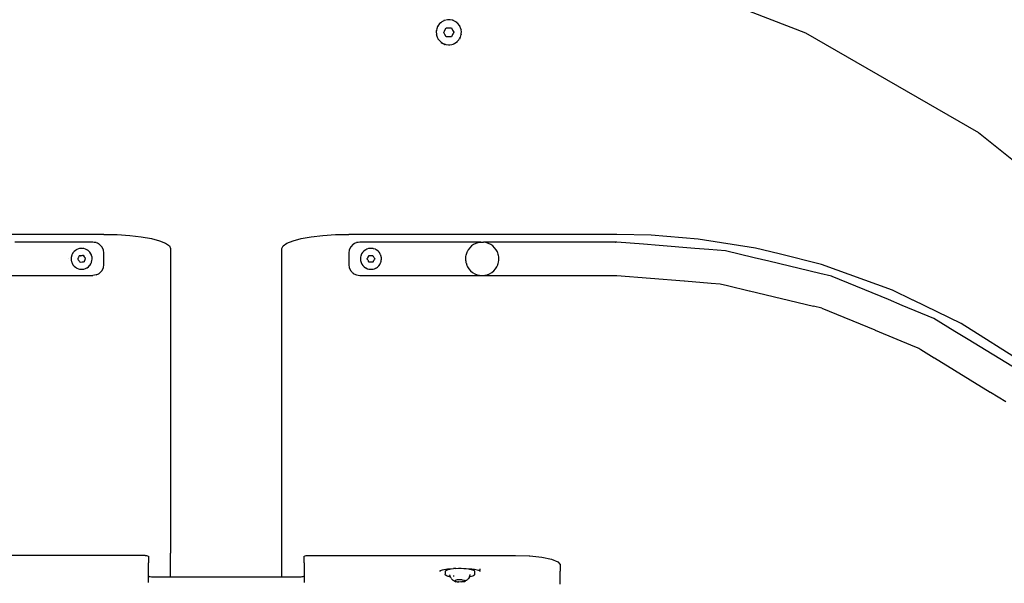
# Model space of a CAD drawing. Extents: x -795 to 1205, y -1287 to 1721.
# Tile 28 of 35: x 112 to 555, y 1015 to 1268. Entities that reach past the tile are written whole.
import ezdxf

# ---------------------------------------------------------------- set-up
doc = ezdxf.new("R2010")
doc.units = 0
doc.layers.get('0').update_dxf_attribs({"linetype": 'CONTINUOUS'})

msp = doc.modelspace()

# ---------------------------------------------------------------- linework, layer by layer
for p, q in [((382.02, 1294.8), (465.5, 1262.04)), ((301.04, 1266.18), (300.26, 1265.12)), ((301.34, 1266.43), (301.04, 1266.18)), ((301.48, 1266.68), (301.31, 1266.55)), ((301.43, 1266.51), (301.34, 1266.43)), ((301.55, 1266.6), (301.43, 1266.51)), ((302.05, 1267.03), (301.55, 1266.6)), ((302.99, 1267.5), (302.05, 1267.03)), ((303.1, 1267.66), (302.99, 1267.6)), ((303.12, 1267.56), (302.99, 1267.5)), ((303.2, 1267.68), (303.1, 1267.66)), ((303.23, 1267.62), (303.12, 1267.56)), ((304.51, 1267.92), (303.23, 1267.62)), ((304.9, 1267.92), (304.51, 1267.92)), ((305.13, 1267.92), (304.9, 1267.92)), ((305.17, 1267.92), (305.13, 1267.92)), ((305.82, 1267.92), (305.17, 1267.92)), ((306.85, 1267.68), (305.82, 1267.92)), ((307.11, 1267.62), (306.85, 1267.68)), ((307.13, 1267.68), (306.91, 1267.75)), ((308.28, 1267.03), (307.11, 1267.62)), ((308.58, 1266.77), (308.28, 1267.03)), ((308.79, 1266.6), (308.58, 1266.77)), ((308.85, 1266.68), (308.67, 1266.82)), ((309.29, 1266.18), (308.79, 1266.6)), ((309.92, 1265.34), (309.29, 1266.18)), ((299.52, 1263.28), (299.49, 1263.06)), ((299.57, 1263.01), (299.51, 1262.62)), ((299.51, 1262.62), (299.58, 1261.3)), ((299.53, 1261.29), (299.57, 1261.07)), ((299.62, 1263.27), (299.57, 1263.01)), ((299.58, 1261.3), (299.66, 1261.05)), ((299.73, 1263.91), (299.62, 1263.27)), ((300.15, 1264.88), (299.73, 1263.91)), ((300.21, 1265.15), (300.09, 1264.96)), ((300.26, 1265.12), (300.15, 1264.88)), ((302.86, 1262.29), (303.05, 1262.62)), ((303.05, 1261.96), (302.86, 1262.29)), ((303.05, 1262.62), (303.07, 1262.66)), ((303.07, 1261.92), (303.05, 1261.96)), ((303.07, 1262.66), (303.17, 1262.83)), ((303.43, 1261.29), (303.07, 1261.92)), ((303.17, 1262.83), (303.43, 1263.29)), ((303.43, 1263.29), (304.01, 1264.29)), ((304.01, 1260.29), (303.43, 1261.29)), ((304.01, 1264.29), (304.33, 1264.29)), ((304.33, 1264.29), (304.38, 1264.29)), ((304.38, 1264.29), (304.44, 1264.29)), ((304.44, 1264.29), (305.17, 1264.29)), ((305.17, 1264.29), (306.32, 1264.29)), ((306.32, 1264.29), (306.9, 1263.29)), ((306.9, 1261.29), (306.32, 1260.29)), ((306.9, 1263.29), (307.48, 1262.29)), ((307.16, 1261.75), (306.9, 1261.29)), ((307.26, 1261.92), (307.16, 1261.75)), ((307.28, 1261.96), (307.26, 1261.92)), ((307.48, 1262.29), (307.28, 1261.96)), ((309.98, 1265.26), (309.92, 1265.34)), ((310.08, 1265.12), (309.98, 1265.26)), ((310.13, 1265.15), (310.01, 1265.35)), ((310.6, 1263.91), (310.08, 1265.12)), ((310.37, 1260.04), (310.75, 1261.3)), ((310.67, 1263.53), (310.6, 1263.91)), ((310.71, 1263.27), (310.67, 1263.53)), ((310.83, 1262.62), (310.71, 1263.27)), ((310.75, 1261.3), (310.77, 1261.57)), ((310.81, 1263.28), (310.76, 1263.51)), ((310.77, 1261.57), (310.83, 1262.62)), ((310.81, 1261.29), (310.85, 1261.52)), ((465.5, 1262.04), (543.16, 1217.2)), ((299.66, 1261.05), (299.96, 1260.04)), ((299.96, 1260.04), (300.29, 1259.47)), ((300.21, 1259.42), (300.33, 1259.23)), ((300.29, 1259.47), (300.42, 1259.24)), ((300.42, 1259.24), (300.62, 1258.9)), ((300.62, 1258.9), (301.52, 1257.95)), ((301.52, 1257.95), (301.74, 1257.8)), ((301.67, 1257.76), (301.72, 1257.72)), ((301.72, 1257.72), (302.13, 1257.41)), ((301.74, 1257.8), (302.16, 1257.53)), ((302.13, 1257.41), (302.17, 1257.38)), ((302.16, 1257.53), (302.18, 1257.51)), ((302.17, 1257.38), (303.08, 1256.93)), ((302.18, 1257.51), (302.21, 1257.49)), ((302.21, 1257.49), (302.28, 1257.45)), ((302.28, 1257.45), (302.62, 1257.22)), ((302.62, 1257.22), (303.07, 1257.06)), ((303.07, 1257.06), (303.1, 1257.05)), ((303.08, 1256.93), (303.2, 1256.9)), ((303.1, 1257.05), (303.24, 1257)), ((303.2, 1256.9), (303.27, 1256.88)), ((303.24, 1257), (303.3, 1256.98)), ((303.27, 1256.88), (303.42, 1256.83)), ((303.3, 1256.98), (303.49, 1256.91)), ((303.49, 1256.91), (303.86, 1256.77)), ((303.86, 1256.77), (305.17, 1256.62)), ((304.28, 1260.29), (304.01, 1260.29)), ((304.33, 1260.29), (304.28, 1260.29)), ((304.44, 1260.29), (304.33, 1260.29)), ((305.17, 1260.29), (304.44, 1260.29)), ((305.89, 1260.29), (305.17, 1260.29)), ((305.43, 1256.65), (306.47, 1256.77)), ((305.95, 1260.29), (305.89, 1260.29)), ((306, 1260.29), (305.95, 1260.29)), ((306.32, 1260.29), (306, 1260.29)), ((306.47, 1256.77), (307.09, 1257)), ((307.09, 1257), (307.16, 1257.02)), ((307.13, 1256.89), (307.23, 1256.92)), ((307.16, 1257.02), (307.21, 1257.04)), ((307.21, 1257.04), (307.34, 1257.09)), ((307.23, 1256.92), (307.34, 1256.98)), ((307.34, 1257.09), (307.71, 1257.22)), ((307.71, 1257.22), (308.81, 1257.95)), ((308.81, 1257.95), (308.92, 1258.06)), ((308.85, 1257.9), (308.93, 1257.96)), ((308.92, 1258.06), (308.99, 1258.14)), ((308.93, 1257.96), (308.97, 1257.99)), ((308.97, 1257.99), (309.03, 1258.03)), ((308.99, 1258.14), (309.71, 1258.9)), ((309.71, 1258.9), (310.04, 1259.47)), ((310.04, 1259.47), (310.15, 1259.65)), ((310.13, 1259.42), (310.25, 1259.61)), ((310.15, 1259.65), (310.18, 1259.7)), ((310.18, 1259.7), (310.37, 1260.04)), ((305.17, 1256.62), (305.43, 1256.65)), ((305.17, 1256.55), (305.39, 1256.56)), ((543.16, 1217.2), (571.89, 1194.29)), ((131.72, 1171.46), (88.53, 1171.46)), ((132.04, 1171.46), (131.72, 1171.46)), ((133.48, 1171.46), (132.04, 1171.46)), ((133.84, 1171.46), (133.48, 1171.46)), ((135.46, 1171.46), (133.84, 1171.46)), ((135.83, 1171.46), (135.46, 1171.46)), ((137.43, 1171.46), (135.83, 1171.46)), ((150.17, 1171.46), (137.43, 1171.46)), ((150.17, 1171.46), (156.09, 1171.33)), ((156.09, 1171.33), (161.76, 1170.96)), ((161.76, 1170.96), (166.96, 1170.36)), ((166.96, 1170.36), (171.49, 1169.57)), ((171.49, 1169.57), (175.19, 1168.6)), ((175.19, 1168.6), (177.92, 1167.51)), ((232.41, 1167.51), (235.15, 1168.6)), ((235.15, 1168.6), (238.85, 1169.57)), ((238.85, 1169.57), (243.37, 1170.36)), ((243.37, 1170.36), (248.57, 1170.96)), ((248.57, 1170.96), (254.25, 1171.33)), ((254.25, 1171.33), (260.17, 1171.46)), ((272.9, 1171.46), (260.17, 1171.46)), ((274.5, 1171.46), (272.9, 1171.46)), ((274.87, 1171.46), (274.5, 1171.46)), ((276.49, 1171.46), (274.87, 1171.46)), ((276.85, 1171.46), (276.49, 1171.46)), ((278.29, 1171.46), (276.85, 1171.46)), ((278.61, 1171.46), (278.29, 1171.46)), ((341.34, 1171.45), (278.61, 1171.46)), ((380.67, 1171.45), (341.34, 1171.45)), ((396.1, 1171.07), (380.67, 1171.45)), ((417.19, 1169.35), (396.1, 1171.07)), ((443.01, 1165.29), (417.19, 1169.35)), ((112.83, 1167.96), (110.17, 1167.96)), ((144.67, 1167.96), (112.83, 1167.96)), ((137.37, 1164.25), (136.77, 1163.72)), ((137.7, 1164.45), (137.37, 1164.25)), ((137.79, 1164.51), (137.7, 1164.45)), ((137.88, 1164.56), (137.79, 1164.51)), ((138.05, 1164.67), (137.88, 1164.56)), ((138.79, 1164.97), (138.05, 1164.67)), ((139.23, 1165.06), (138.79, 1164.97)), ((139.28, 1165.07), (139.23, 1165.06)), ((139.34, 1165.08), (139.28, 1165.07)), ((139.44, 1165.11), (139.34, 1165.08)), ((139.58, 1165.13), (139.44, 1165.11)), ((139.7, 1165.14), (139.58, 1165.13)), ((140.11, 1165.16), (139.7, 1165.14)), ((140.29, 1165.16), (140.11, 1165.16)), ((140.37, 1165.17), (140.29, 1165.16)), ((140.54, 1165.15), (140.37, 1165.17)), ((140.89, 1165.1), (140.54, 1165.15)), ((141.01, 1165.08), (140.89, 1165.1)), ((141.06, 1165.08), (141.01, 1165.08)), ((141.1, 1165.07), (141.06, 1165.08)), ((141.17, 1165.06), (141.1, 1165.07)), ((141.93, 1164.83), (141.17, 1165.06)), ((142.46, 1164.56), (141.93, 1164.83)), ((142.55, 1164.51), (142.46, 1164.56)), ((142.64, 1164.46), (142.55, 1164.51)), ((142.78, 1164.37), (142.64, 1164.46)), ((143.07, 1164.15), (142.78, 1164.37)), ((143.2, 1164.05), (143.07, 1164.15)), ((143.22, 1164.04), (143.2, 1164.05)), ((143.29, 1163.99), (143.22, 1164.04)), ((143.34, 1163.94), (143.29, 1163.99)), ((143.55, 1163.72), (143.34, 1163.94)), ((145.17, 1167.96), (144.67, 1167.96)), ((145.86, 1167.85), (145.17, 1167.96)), ((146.67, 1167.72), (145.86, 1167.85)), ((146.71, 1167.71), (146.67, 1167.72)), ((147.25, 1167.44), (146.71, 1167.71)), ((147.68, 1167.22), (147.25, 1167.44)), ((148.11, 1167), (147.68, 1167.22)), ((149.21, 1165.89), (148.11, 1167)), ((149.92, 1164.5), (149.21, 1165.89)), ((150.17, 1162.96), (149.92, 1164.5)), ((177.92, 1167.51), (179.6, 1166.32)), ((179.6, 1166.32), (180.17, 1165.09)), ((180.17, 1165.09), (180.17, 1146.59)), ((230.17, 1165.09), (230.73, 1166.32)), ((230.17, 1146.59), (230.17, 1165.09)), ((230.73, 1166.32), (232.41, 1167.51)), ((260.41, 1164.5), (260.17, 1162.96)), ((261.12, 1165.89), (260.41, 1164.5)), ((262.23, 1167), (261.12, 1165.89)), ((262.66, 1167.22), (262.23, 1167)), ((263.08, 1167.44), (262.66, 1167.22)), ((263.62, 1167.71), (263.08, 1167.44)), ((263.67, 1167.72), (263.62, 1167.71)), ((264.47, 1167.85), (263.67, 1167.72)), ((265.17, 1167.96), (264.47, 1167.85)), ((265.66, 1167.96), (265.17, 1167.96)), ((288.51, 1167.96), (265.66, 1167.96)), ((266.93, 1163.89), (266.6, 1163.51)), ((267.56, 1164.39), (266.93, 1163.89)), ((267.69, 1164.46), (267.56, 1164.39)), ((267.78, 1164.51), (267.69, 1164.46)), ((267.87, 1164.56), (267.78, 1164.51)), ((268.26, 1164.77), (267.87, 1164.56)), ((269.02, 1165.03), (268.26, 1164.77)), ((269.24, 1165.11), (269.02, 1165.03)), ((269.29, 1165.07), (269.23, 1165.06)), ((269.24, 1165.11), (269.29, 1165.07)), ((269.34, 1165.08), (269.29, 1165.07)), ((269.45, 1165.1), (269.34, 1165.08)), ((269.66, 1165.13), (269.45, 1165.1)), ((269.81, 1165.16), (269.66, 1165.13)), ((270.06, 1165.16), (269.81, 1165.16)), ((270.61, 1165.15), (270.06, 1165.16)), ((270.89, 1165.1), (270.61, 1165.15)), ((270.99, 1165.08), (270.89, 1165.1)), ((271.1, 1165.06), (270.99, 1165.08)), ((271.39, 1165.01), (271.1, 1165.06)), ((272.15, 1164.74), (271.39, 1165.01)), ((272.45, 1164.56), (272.15, 1164.74)), ((272.55, 1164.51), (272.45, 1164.56)), ((272.64, 1164.46), (272.55, 1164.51)), ((272.84, 1164.34), (272.64, 1164.46)), ((273.46, 1163.83), (272.84, 1164.34)), ((273.74, 1163.52), (273.46, 1163.83)), ((290.17, 1167.96), (288.51, 1167.96)), ((319.59, 1167.93), (290.17, 1167.96)), ((313.87, 1164.53), (313.35, 1163.58)), ((314.57, 1165.45), (313.87, 1164.53)), ((315.39, 1166.24), (314.57, 1165.45)), ((316.33, 1166.9), (315.39, 1166.24)), ((317.36, 1167.41), (316.33, 1166.9)), ((318.46, 1167.76), (317.36, 1167.41)), ((318.46, 1167.76), (319.59, 1167.93)), ((319.59, 1167.93), (320.74, 1167.93)), ((350.44, 1167.96), (320.74, 1167.93)), ((321.88, 1167.76), (320.74, 1167.93)), ((322.97, 1167.41), (321.88, 1167.76)), ((324, 1166.9), (322.97, 1167.41)), ((324.94, 1166.24), (324, 1166.9)), ((325.77, 1165.45), (324.94, 1166.24)), ((326.46, 1164.53), (325.77, 1165.45)), ((327.01, 1163.52), (326.46, 1164.53)), ((352.11, 1167.96), (350.44, 1167.96)), ((355.14, 1167.96), (352.11, 1167.96)), ((375.87, 1167.96), (355.14, 1167.96)), ((378.86, 1167.96), (375.87, 1167.96)), ((380.02, 1167.96), (378.86, 1167.96)), ((380.02, 1167.96), (380.17, 1167.96)), ((380.67, 1167.92), (380.17, 1167.96)), ((392.62, 1166.98), (380.67, 1167.92)), ((399.64, 1166.42), (392.62, 1166.98)), ((415.75, 1165.16), (399.64, 1166.42)), ((422.05, 1164.66), (415.75, 1165.16)), ((429.44, 1164.08), (422.05, 1164.66)), ((442.4, 1160.97), (429.44, 1164.08)), ((453.66, 1162.62), (443.01, 1165.29)), ((134.17, 1160.44), (134.17, 1160.47)), ((135.48, 1160.91), (135.47, 1160.86)), ((135.47, 1160.86), (135.47, 1160.56)), ((135.47, 1160.56), (135.47, 1160.46)), ((135.47, 1160.46), (135.47, 1160.35)), ((135.47, 1160.35), (135.47, 1160.26)), ((135.47, 1160.26), (135.47, 1160.07)), ((135.47, 1160.07), (135.49, 1159.94)), ((135.49, 1160.97), (135.48, 1160.91)), ((135.51, 1161.13), (135.49, 1161.01)), ((135.49, 1161.01), (135.49, 1160.97)), ((135.49, 1159.94), (135.49, 1159.91)), ((135.49, 1159.91), (135.52, 1159.74)), ((135.52, 1161.17), (135.51, 1161.13)), ((135.54, 1161.29), (135.52, 1161.17)), ((135.52, 1159.74), (135.58, 1159.43)), ((135.58, 1161.5), (135.54, 1161.29)), ((135.61, 1161.65), (135.58, 1161.5)), ((135.58, 1159.43), (135.58, 1159.4)), ((135.58, 1159.4), (135.6, 1159.28)), ((135.64, 1161.74), (135.61, 1161.65)), ((135.64, 1161.74), (135.7, 1161.93)), ((135.71, 1161.95), (135.7, 1161.93)), ((135.72, 1161.99), (135.71, 1161.95)), ((135.76, 1162.09), (135.72, 1161.99)), ((135.8, 1162.18), (135.76, 1162.09)), ((135.87, 1162.41), (135.8, 1162.18)), ((136.26, 1163.1), (135.87, 1162.41)), ((136.53, 1163.43), (136.26, 1163.1)), ((136.6, 1163.51), (136.53, 1163.43)), ((136.77, 1163.72), (136.6, 1163.51)), ((138.57, 1160.49), (138.45, 1160.19)), ((138.62, 1159.98), (138.45, 1160.19)), ((138.57, 1160.49), (138.64, 1160.54)), ((138.66, 1159.93), (138.62, 1159.98)), ((138.64, 1160.67), (138.66, 1160.72)), ((138.68, 1160.62), (138.64, 1160.67)), ((138.64, 1160.54), (138.68, 1160.58)), ((138.66, 1160.72), (138.77, 1161)), ((138.85, 1159.7), (138.66, 1159.93)), ((138.68, 1160.58), (138.68, 1160.62)), ((138.77, 1161), (138.88, 1161.2)), ((139, 1159.52), (138.85, 1159.7)), ((138.88, 1161.29), (139, 1161.59)), ((138.88, 1161.2), (138.88, 1161.29)), ((139, 1161.59), (139.03, 1161.63)), ((139.18, 1159.28), (139, 1159.52)), ((139.03, 1161.63), (139.07, 1161.77)), ((139.07, 1161.77), (139.08, 1161.81)), ((139.55, 1161.83), (139.08, 1161.81)), ((139.55, 1161.83), (139.66, 1161.86)), ((139.66, 1161.86), (139.82, 1161.9)), ((139.82, 1161.9), (139.94, 1161.94)), ((139.94, 1161.94), (140.17, 1161.97)), ((140.17, 1161.97), (140.33, 1161.95)), ((140.33, 1161.95), (140.37, 1161.94)), ((140.37, 1161.94), (140.41, 1161.97)), ((140.41, 1161.97), (140.47, 1162.02)), ((140.47, 1162.02), (140.56, 1162.01)), ((140.56, 1162.01), (140.59, 1162.04)), ((140.59, 1162.04), (140.75, 1162.06)), ((140.75, 1162.06), (140.79, 1162.07)), ((140.79, 1162.07), (141.34, 1161.4)), ((141.45, 1159.63), (141.33, 1159.32)), ((141.34, 1161.4), (141.45, 1161.2)), ((141.45, 1161.2), (141.54, 1161.06)), ((141.48, 1159.7), (141.45, 1159.63)), ((141.57, 1159.91), (141.48, 1159.7)), ((141.54, 1161.06), (141.67, 1160.98)), ((141.63, 1160.2), (141.57, 1159.91)), ((141.66, 1160.29), (141.63, 1160.2)), ((141.7, 1160.37), (141.66, 1160.34)), ((141.66, 1160.34), (141.66, 1160.29)), ((141.67, 1160.98), (141.71, 1160.93)), ((141.76, 1160.42), (141.7, 1160.37)), ((141.71, 1160.93), (141.85, 1160.75)), ((141.76, 1160.42), (141.88, 1160.72)), ((141.85, 1160.75), (141.88, 1160.72)), ((143.57, 1163.7), (143.55, 1163.72)), ((143.71, 1163.55), (143.57, 1163.7)), ((143.74, 1163.52), (143.71, 1163.55)), ((143.81, 1163.44), (143.74, 1163.52)), ((143.84, 1163.41), (143.81, 1163.44)), ((144.29, 1162.75), (143.84, 1163.41)), ((144.54, 1162.19), (144.29, 1162.75)), ((144.58, 1162.09), (144.54, 1162.19)), ((144.62, 1162.02), (144.58, 1162.09)), ((144.62, 1161.99), (144.62, 1162.02)), ((144.82, 1161.24), (144.62, 1161.99)), ((144.62, 1158.92), (144.81, 1159.65)), ((144.81, 1159.65), (144.87, 1160.35)), ((144.87, 1160.56), (144.82, 1161.24)), ((144.88, 1160.46), (144.87, 1160.56)), ((144.87, 1160.35), (144.88, 1160.46)), ((150.17, 1157.96), (150.17, 1162.96)), ((260.17, 1162.96), (260.17, 1157.95)), ((265.46, 1160.34), (265.45, 1160.3)), ((265.45, 1160.3), (265.47, 1160.13)), ((265.47, 1160.56), (265.46, 1160.46)), ((265.46, 1160.46), (265.46, 1160.34)), ((265.5, 1161.1), (265.47, 1160.56)), ((265.47, 1160.13), (265.5, 1159.92)), ((265.67, 1161.88), (265.5, 1161.1)), ((265.5, 1159.92), (265.55, 1159.5)), ((265.55, 1159.5), (265.58, 1159.4)), ((265.58, 1159.4), (265.61, 1159.29)), ((265.72, 1162.01), (265.67, 1161.88)), ((265.76, 1162.09), (265.72, 1162.01)), ((265.8, 1162.18), (265.76, 1162.09)), ((265.98, 1162.62), (265.8, 1162.18)), ((266.4, 1163.29), (265.98, 1162.62)), ((266.53, 1163.43), (266.4, 1163.29)), ((266.6, 1163.51), (266.53, 1163.43)), ((268.43, 1160.47), (268.51, 1160.59)), ((268.54, 1160.32), (268.43, 1160.47)), ((268.51, 1160.59), (268.59, 1160.73)), ((268.55, 1160.27), (268.54, 1160.32)), ((268.6, 1160.18), (268.55, 1160.27)), ((268.59, 1160.73), (268.72, 1160.95)), ((268.71, 1159.99), (268.6, 1160.18)), ((268.86, 1159.72), (268.71, 1159.99)), ((268.72, 1160.95), (268.83, 1161.11)), ((268.83, 1161.11), (268.87, 1161.22)), ((269.02, 1159.5), (268.86, 1159.72)), ((268.87, 1161.22), (269.31, 1161.96)), ((269.03, 1159.41), (269.02, 1159.5)), ((269.1, 1159.4), (269.03, 1159.41)), ((269.13, 1159.38), (269.1, 1159.4)), ((269.13, 1159.32), (269.13, 1159.38)), ((269.31, 1161.96), (269.62, 1161.96)), ((269.62, 1161.96), (269.65, 1161.96)), ((269.65, 1161.96), (269.71, 1161.96)), ((269.71, 1161.96), (270.17, 1161.96)), ((270.17, 1161.96), (270.71, 1161.95)), ((270.71, 1161.95), (270.78, 1161.92)), ((270.78, 1161.92), (271.05, 1161.95)), ((271.05, 1161.95), (271.2, 1161.68)), ((271.17, 1161.65), (271.2, 1161.68)), ((271.17, 1161.65), (271.2, 1161.59)), ((271.22, 1159.39), (271.18, 1159.36)), ((271.18, 1159.36), (271.19, 1159.32)), ((271.2, 1161.59), (271.2, 1161.53)), ((271.24, 1161.51), (271.2, 1161.53)), ((271.46, 1159.69), (271.22, 1159.39)), ((271.24, 1161.51), (271.31, 1161.41)), ((271.31, 1161.41), (271.47, 1161.19)), ((271.51, 1159.81), (271.46, 1159.69)), ((271.47, 1161.19), (271.62, 1160.93)), ((271.62, 1159.96), (271.51, 1159.81)), ((271.62, 1160.93), (271.73, 1160.73)), ((271.74, 1160.18), (271.62, 1159.96)), ((271.73, 1160.73), (271.79, 1160.64)), ((271.9, 1160.44), (271.74, 1160.18)), ((271.79, 1160.64), (271.79, 1160.59)), ((271.79, 1160.59), (271.9, 1160.44)), ((273.78, 1163.46), (273.74, 1163.52)), ((273.83, 1163.45), (273.78, 1163.46)), ((273.81, 1163.43), (273.78, 1163.46)), ((273.98, 1163.23), (273.83, 1163.45)), ((274.39, 1162.54), (273.98, 1163.23)), ((274.54, 1162.18), (274.39, 1162.54)), ((274.57, 1162.09), (274.54, 1162.18)), ((274.61, 1161.99), (274.57, 1162.09)), ((274.63, 1161.95), (274.61, 1161.99)), ((274.68, 1161.82), (274.63, 1161.95)), ((274.72, 1161.63), (274.68, 1161.82)), ((274.75, 1161.5), (274.72, 1161.63)), ((274.73, 1159.32), (274.76, 1159.41)), ((274.8, 1161.25), (274.75, 1161.5)), ((274.76, 1159.41), (274.78, 1159.5)), ((274.78, 1159.5), (274.81, 1159.74)), ((274.82, 1161.15), (274.8, 1161.25)), ((274.81, 1159.74), (274.82, 1159.78)), ((274.85, 1160.99), (274.82, 1161.15)), ((274.82, 1159.78), (274.83, 1159.91)), ((274.83, 1159.91), (274.84, 1159.95)), ((274.84, 1159.95), (274.87, 1160.15)), ((274.86, 1160.8), (274.85, 1160.99)), ((274.86, 1160.56), (274.86, 1160.8)), ((274.87, 1160.46), (274.86, 1160.56)), ((274.87, 1160.36), (274.87, 1160.46)), ((274.88, 1160.22), (274.87, 1160.36)), ((274.87, 1160.15), (274.88, 1160.22)), ((312.68, 1160.46), (312.67, 1160.17)), ((312.67, 1160.17), (312.73, 1159.7)), ((312.71, 1161.21), (312.68, 1160.46)), ((312.72, 1161.32), (312.71, 1161.21)), ((312.74, 1161.42), (312.72, 1161.32)), ((312.73, 1159.7), (312.75, 1159.49)), ((312.87, 1162.08), (312.74, 1161.42)), ((312.75, 1159.49), (312.8, 1159.03)), ((312.9, 1162.27), (312.87, 1162.08)), ((312.93, 1162.44), (312.9, 1162.27)), ((313.05, 1162.78), (312.93, 1162.44)), ((313.1, 1162.92), (313.05, 1162.78)), ((313.21, 1163.2), (313.1, 1162.92)), ((313.23, 1163.27), (313.21, 1163.2)), ((313.32, 1163.51), (313.23, 1163.27)), ((313.35, 1163.58), (313.32, 1163.51)), ((327.03, 1163.46), (327.01, 1163.52)), ((327.15, 1163.14), (327.03, 1163.46)), ((327.34, 1162.6), (327.15, 1163.14)), ((327.4, 1162.44), (327.34, 1162.6)), ((327.51, 1161.89), (327.4, 1162.44)), ((327.62, 1161.32), (327.51, 1161.89)), ((327.53, 1159.02), (327.62, 1159.81)), ((327.63, 1161.1), (327.62, 1161.32)), ((327.62, 1159.81), (327.66, 1160.17)), ((327.66, 1160.17), (327.63, 1161.1)), ((449.02, 1159.38), (442.4, 1160.97)), ((471.89, 1153.89), (449.02, 1159.38)), ((472.64, 1157.86), (453.66, 1162.62)), ((135.6, 1159.28), (135.61, 1159.24)), ((135.61, 1159.24), (135.71, 1158.96)), ((135.71, 1158.96), (135.73, 1158.92)), ((135.73, 1158.92), (135.75, 1158.87)), ((135.75, 1158.87), (135.76, 1158.83)), ((135.76, 1158.83), (135.79, 1158.73)), ((135.79, 1158.73), (135.87, 1158.52)), ((135.87, 1158.52), (136.26, 1157.82)), ((136.26, 1157.82), (136.53, 1157.48)), ((136.53, 1157.48), (136.59, 1157.39)), ((136.53, 1157.48), (136.57, 1157.38)), ((136.57, 1157.38), (136.76, 1157.2)), ((136.76, 1157.2), (137.36, 1156.67)), ((137.36, 1156.67), (137.7, 1156.46)), ((137.7, 1156.46), (137.79, 1156.4)), ((137.79, 1156.4), (137.88, 1156.35)), ((137.88, 1156.35), (138.04, 1156.25)), ((138.04, 1156.25), (138.78, 1155.95)), ((138.78, 1155.95), (139.23, 1155.85)), ((139.29, 1159.15), (139.18, 1159.28)), ((139.23, 1155.85), (139.34, 1155.83)), ((139.29, 1159.15), (139.33, 1159.1)), ((139.33, 1159.1), (139.54, 1158.84)), ((139.34, 1155.83), (139.44, 1155.81)), ((139.44, 1155.81), (139.56, 1155.78)), ((140.4, 1158.97), (139.54, 1158.84)), ((139.56, 1155.78), (140.36, 1155.74)), ((140.36, 1155.74), (140.89, 1155.81)), ((140.51, 1159.01), (140.4, 1158.97)), ((140.69, 1159.02), (140.51, 1159.01)), ((141.11, 1159.08), (140.69, 1159.02)), ((140.89, 1155.81), (141, 1155.83)), ((141, 1155.83), (141.1, 1155.84)), ((141.1, 1155.84), (141.15, 1155.85)), ((141.11, 1159.08), (141.25, 1159.11)), ((141.15, 1155.85), (141.92, 1156.08)), ((141.27, 1159.14), (141.25, 1159.11)), ((141.3, 1159.28), (141.27, 1159.14)), ((141.33, 1159.32), (141.3, 1159.28)), ((141.92, 1156.08), (142.46, 1156.35)), ((142.46, 1156.35), (142.55, 1156.4)), ((142.55, 1156.4), (142.64, 1156.44)), ((142.64, 1156.44), (143.28, 1156.91)), ((143.28, 1156.91), (143.76, 1157.38)), ((143.76, 1157.38), (143.81, 1157.47)), ((143.81, 1157.47), (144.28, 1158.15)), ((144.28, 1158.15), (144.54, 1158.73)), ((144.54, 1158.73), (144.58, 1158.82)), ((144.58, 1158.82), (144.61, 1158.88)), ((144.61, 1158.88), (144.62, 1158.92)), ((148.88, 1154.69), (149.21, 1155.02)), ((149.21, 1155.02), (149.92, 1156.41)), ((149.92, 1156.41), (150.17, 1157.96)), ((260.17, 1157.95), (260.41, 1156.41)), ((260.41, 1156.41), (261.12, 1155.02)), ((261.12, 1155.02), (261.45, 1154.69)), ((265.61, 1159.29), (265.66, 1159.13)), ((265.66, 1159.13), (265.72, 1158.93)), ((265.72, 1158.93), (265.75, 1158.82)), ((265.75, 1158.82), (265.78, 1158.73)), ((265.78, 1158.73), (266.13, 1158.02)), ((266.13, 1158.02), (266.52, 1157.48)), ((266.52, 1157.48), (266.59, 1157.39)), ((266.59, 1157.39), (267.17, 1156.81)), ((267.17, 1156.81), (267.69, 1156.45)), ((267.69, 1156.45), (267.73, 1156.43)), ((267.73, 1156.43), (267.78, 1156.4)), ((267.78, 1156.4), (267.83, 1156.36)), ((267.83, 1156.36), (267.86, 1156.34)), ((267.86, 1156.34), (268.56, 1156.02)), ((268.56, 1156.02), (269.23, 1155.84)), ((269.16, 1159.26), (269.13, 1159.32)), ((269.14, 1159.23), (269.16, 1159.26)), ((269.29, 1158.96), (269.14, 1159.23)), ((269.23, 1155.84), (269.34, 1155.82)), ((269.56, 1158.96), (269.29, 1158.96)), ((269.34, 1155.82), (269.44, 1155.81)), ((269.44, 1155.81), (270.13, 1155.74)), ((269.62, 1158.96), (269.56, 1158.96)), ((270.15, 1158.96), (269.62, 1158.96)), ((270.13, 1155.74), (270.89, 1155.8)), ((271.02, 1158.95), (270.15, 1158.96)), ((270.89, 1155.8), (270.95, 1155.81)), ((270.95, 1155.81), (271, 1155.82)), ((271, 1155.82), (271.1, 1155.85)), ((271.12, 1159.12), (271.02, 1158.95)), ((271.1, 1155.85), (271.7, 1156)), ((271.19, 1159.24), (271.12, 1159.16)), ((271.12, 1159.16), (271.12, 1159.12)), ((271.19, 1159.32), (271.16, 1159.27)), ((271.19, 1159.24), (271.16, 1159.27)), ((271.7, 1156), (272.43, 1156.32)), ((272.43, 1156.32), (272.46, 1156.34)), ((272.46, 1156.34), (272.55, 1156.4)), ((272.55, 1156.4), (272.61, 1156.44)), ((272.61, 1156.44), (272.64, 1156.46)), ((272.64, 1156.46), (273.1, 1156.76)), ((273.1, 1156.76), (273.68, 1157.31)), ((273.68, 1157.31), (273.74, 1157.39)), ((273.74, 1157.39), (273.81, 1157.48)), ((273.81, 1157.48), (274.16, 1157.95)), ((274.16, 1157.95), (274.53, 1158.66)), ((274.53, 1158.66), (274.55, 1158.73)), ((274.55, 1158.73), (274.58, 1158.82)), ((274.58, 1158.82), (274.61, 1158.92)), ((274.61, 1158.92), (274.62, 1158.96)), ((274.62, 1158.96), (274.66, 1159.07)), ((274.66, 1159.07), (274.73, 1159.32)), ((312.8, 1159.03), (312.86, 1158.83)), ((312.86, 1158.83), (312.91, 1158.64)), ((312.91, 1158.64), (313.05, 1158.14)), ((313.05, 1158.14), (313.09, 1158)), ((313.09, 1158), (313.11, 1157.92)), ((313.11, 1157.92), (313.2, 1157.71)), ((313.2, 1157.71), (313.23, 1157.64)), ((313.23, 1157.64), (313.34, 1157.4)), ((313.34, 1157.4), (313.37, 1157.34)), ((313.37, 1157.34), (313.58, 1156.87)), ((313.58, 1156.87), (314.2, 1155.91)), ((314.2, 1155.91), (314.97, 1155.05)), ((314.97, 1155.05), (315.85, 1154.32)), ((324.48, 1154.32), (325.37, 1155.05)), ((325.37, 1155.05), (326.13, 1155.91)), ((326.13, 1155.91), (326.76, 1156.87)), ((326.76, 1156.87), (327.01, 1157.45)), ((327.01, 1157.45), (327.16, 1157.77)), ((327.16, 1157.77), (327.23, 1157.92)), ((327.23, 1157.92), (327.33, 1158.32)), ((327.33, 1158.32), (327.53, 1159.02)), ((504.58, 1146.32), (472.64, 1157.86)), ((90.51, 1152.96), (145.17, 1152.96)), ((146.71, 1153.2), (145.17, 1152.96)), ((146.71, 1153.2), (147.78, 1153.74)), ((147.78, 1153.74), (147.83, 1153.77)), ((147.83, 1153.77), (148.04, 1153.88)), ((148.04, 1153.88), (148.11, 1153.91)), ((148.11, 1153.91), (148.28, 1154.08)), ((148.28, 1154.08), (148.53, 1154.33)), ((148.53, 1154.33), (148.75, 1154.55)), ((148.75, 1154.55), (148.88, 1154.69)), ((261.45, 1154.69), (261.59, 1154.55)), ((261.59, 1154.55), (261.8, 1154.33)), ((261.8, 1154.33), (262.05, 1154.08)), ((262.05, 1154.08), (262.23, 1153.91)), ((262.23, 1153.91), (262.29, 1153.88)), ((262.29, 1153.88), (262.5, 1153.77)), ((262.5, 1153.77), (262.56, 1153.74)), ((262.56, 1153.74), (263.62, 1153.2)), ((263.62, 1153.2), (265.17, 1152.96)), ((265.17, 1152.96), (320.17, 1152.96)), ((315.85, 1154.32), (316.84, 1153.73)), ((316.84, 1153.73), (317.9, 1153.31)), ((317.9, 1153.31), (319.02, 1153.04)), ((319.02, 1153.04), (320.17, 1152.96)), ((320.17, 1152.96), (321.31, 1153.04)), ((320.17, 1152.96), (323.57, 1152.96)), ((321.31, 1153.04), (322.43, 1153.31)), ((322.43, 1153.31), (323.49, 1153.73)), ((323.49, 1153.73), (324.48, 1154.32)), ((323.57, 1152.96), (355.27, 1152.96)), ((355.27, 1152.96), (371.12, 1152.96)), ((371.12, 1152.96), (377.23, 1152.96)), ((377.23, 1152.96), (380.19, 1152.95)), ((380.19, 1152.95), (380.67, 1152.92)), ((380.67, 1152.92), (410.93, 1150.53)), ((410.93, 1150.53), (411.06, 1150.52)), ((411.06, 1150.52), (423.07, 1149.58)), ((477.13, 1152.63), (471.89, 1153.89)), ((477.51, 1152.54), (477.13, 1152.63)), ((502.7, 1142.1), (477.51, 1152.54)), ((180.17, 1146.59), (180.17, 1041.17)), ((230.17, 1041.17), (230.17, 1146.59)), ((423.07, 1149.58), (427.1, 1149.26)), ((427.1, 1149.26), (430.48, 1148.45)), ((430.48, 1148.45), (440.2, 1146.12)), ((440.2, 1146.12), (440.32, 1146.09)), ((440.32, 1146.09), (469.02, 1139.2)), ((513.66, 1141.89), (504.58, 1146.32)), ((508.96, 1139.51), (502.7, 1142.1)), ((513.86, 1141.79), (513.66, 1141.89)), ((535.35, 1131.3), (513.86, 1141.79)), ((469.02, 1139.2), (469.08, 1139.18)), ((472.87, 1138.27), (469.08, 1139.18)), ((472.87, 1138.27), (496.57, 1128.46)), ((523.17, 1133.62), (508.96, 1139.51)), ((532.61, 1127.84), (523.17, 1133.62)), ((496.57, 1128.46), (496.73, 1128.39)), ((496.73, 1128.39), (514.38, 1121.08)), ((564.32, 1113.07), (535.35, 1131.3)), ((538.57, 1124.19), (532.61, 1127.84)), ((560.96, 1110.47), (538.57, 1124.19)), ((514.38, 1121.08), (516.36, 1120.26)), ((516.36, 1120.26), (517.37, 1119.64)), ((517.37, 1119.64), (523.35, 1115.98)), ((523.35, 1115.98), (523.45, 1115.92)), ((523.45, 1115.92), (548.52, 1100.55)), ((548.52, 1100.55), (548.63, 1100.48)), ((548.63, 1100.48), (555.47, 1096.29)), ((180.17, 1041.17), (180.17, 1039.41)), ((230.17, 1039.41), (230.17, 1041.17)), ((180.17, 1039.41), (180.17, 1036.57)), ((180.17, 1036.57), (180.17, 1034.91)), ((230.17, 1036.57), (230.17, 1039.41)), ((230.17, 1034.91), (230.17, 1036.57)), ((180.17, 1034.91), (180.17, 1032.06)), ((180.17, 1032.06), (180.17, 1030.68)), ((230.17, 1032.06), (230.17, 1034.91)), ((230.17, 1030.69), (230.17, 1032.06)), ((121.24, 1027.11), (105.79, 1027.11)), ((140.06, 1027.11), (121.24, 1027.11)), ((140.69, 1027.11), (140.06, 1027.11)), ((141.92, 1027.11), (140.69, 1027.11)), ((143.59, 1027.11), (141.92, 1027.11)), ((145.5, 1027.11), (143.59, 1027.11)), ((147.42, 1027.11), (145.5, 1027.11)), ((149.1, 1027.11), (147.42, 1027.11)), ((150.35, 1027.11), (149.1, 1027.11)), ((150.77, 1027.11), (150.35, 1027.11)), ((151.44, 1027.11), (150.77, 1027.11)), ((151.86, 1027.11), (151.44, 1027.11)), ((152.25, 1027.11), (151.86, 1027.11)), ((168.17, 1027.11), (152.25, 1027.11)), ((168.78, 1027.09), (168.17, 1027.11)), ((168.78, 1027.09), (169.34, 1027.03)), ((169.34, 1027.03), (169.78, 1026.94)), ((169.78, 1026.94), (170.07, 1026.82)), ((170.07, 1026.82), (170.17, 1026.69)), ((170.17, 1026.69), (170.17, 1023.76)), ((180.17, 1030.68), (180.17, 1028.18)), ((180.17, 1017.47), (180.17, 1028.18)), ((230.17, 1028.18), (230.17, 1030.69)), ((230.17, 1017.47), (230.17, 1028.18)), ((240.17, 1026.69), (240.26, 1026.82)), ((240.17, 1023.76), (240.17, 1026.69)), ((240.26, 1026.82), (240.55, 1026.94)), ((240.55, 1026.94), (240.99, 1027.03)), ((240.99, 1027.03), (241.55, 1027.09)), ((241.55, 1027.09), (242.17, 1027.11)), ((242.17, 1027.11), (258.08, 1027.11)), ((258.08, 1027.11), (258.47, 1027.11)), ((258.47, 1027.11), (258.89, 1027.11)), ((258.89, 1027.11), (259.57, 1027.11)), ((259.57, 1027.11), (259.98, 1027.11)), ((259.98, 1027.11), (261.23, 1027.11)), ((261.23, 1027.11), (262.92, 1027.11)), ((262.92, 1027.11), (264.83, 1027.11)), ((264.83, 1027.11), (266.75, 1027.11)), ((266.75, 1027.11), (268.42, 1027.11)), ((268.42, 1027.11), (269.64, 1027.11)), ((269.64, 1027.11), (270.27, 1027.11)), ((270.27, 1027.11), (289.09, 1027.11)), ((289.09, 1027.11), (304.54, 1027.11)), ((304.54, 1027.11), (305.07, 1027.11)), ((305.07, 1027.11), (306.16, 1027.11)), ((306.16, 1027.11), (307.68, 1027.11)), ((307.68, 1027.11), (309.43, 1027.11)), ((309.43, 1027.11), (311.12, 1027.11)), ((311.12, 1027.11), (312.49, 1027.11)), ((312.49, 1027.11), (313.35, 1027.11)), ((313.35, 1027.11), (315.51, 1027.11)), ((315.51, 1027.11), (316.24, 1027.11)), ((316.24, 1027.11), (321.84, 1027.11)), ((321.84, 1027.11), (335.17, 1027.11)), ((335.17, 1027.11), (341.35, 1026.91)), ((341.35, 1026.91), (341.54, 1026.89)), ((341.54, 1026.89), (346.92, 1026.32)), ((170.17, 1017.89), (170.17, 1023.76)), ((240.17, 1023.76), (240.17, 1017.89)), ((346.92, 1026.32), (351.29, 1025.41)), ((351.35, 1025.4), (351.29, 1025.41)), ((351.35, 1025.4), (354.19, 1024.24)), ((354.19, 1024.24), (355.17, 1022.95)), ((355.17, 1022.95), (355.17, 1020.02)), ((170.17, 1017.89), (170.26, 1017.76)), ((170.17, 1014.95), (170.17, 1017.89)), ((170.26, 1017.76), (170.55, 1017.64)), ((239.78, 1017.64), (240.07, 1017.76)), ((240.07, 1017.76), (240.17, 1017.89)), ((240.17, 1017.89), (240.17, 1017.75)), ((240.17, 1017.75), (240.17, 1017.62)), ((301.24, 1020.2), (301.31, 1020.24)), ((301.24, 1020.09), (301.24, 1020.2)), ((301.24, 1019.98), (301.24, 1020.09)), ((301.25, 1019.83), (301.24, 1019.98)), ((301.31, 1020.24), (301.34, 1020.25)), ((301.34, 1020.25), (301.56, 1020.38)), ((301.56, 1020.38), (301.84, 1020.54)), ((301.84, 1020.54), (302.32, 1020.66)), ((302.32, 1020.66), (302.95, 1020.81)), ((302.95, 1020.81), (303.88, 1020.92)), ((303.57, 1020), (303.72, 1020.24)), ((303.57, 1020), (303.57, 1019.15)), ((303.57, 1019.15), (303.57, 1018.98)), ((303.57, 1018.98), (303.57, 1018.91)), ((303.57, 1018.91), (303.57, 1018.61)), ((303.57, 1018.53), (303.57, 1018.61)), ((303.63, 1018.29), (303.57, 1018.53)), ((303.91, 1018.05), (303.63, 1018.29)), ((303.72, 1020.24), (304.07, 1020.48)), ((303.88, 1020.92), (304.46, 1020.99)), ((304.38, 1017.82), (303.91, 1018.05)), ((304.07, 1020.48), (304.46, 1020.65)), ((304.38, 1017.82), (304.46, 1017.8)), ((304.46, 1020.99), (304.76, 1021)), ((304.46, 1020.65), (304.54, 1020.66)), ((304.65, 1017.74), (304.46, 1017.8)), ((304.54, 1020.66), (304.63, 1020.69)), ((304.63, 1020.69), (304.81, 1020.74)), ((304.87, 1017.67), (304.65, 1017.74)), ((304.76, 1021), (305.37, 1021.03)), ((304.81, 1020.74), (305.36, 1020.89)), ((305.36, 1020.89), (305.42, 1020.9)), ((305.37, 1021.03), (305.67, 1021.04)), ((305.42, 1020.9), (305.58, 1020.93)), ((305.58, 1020.93), (305.69, 1020.95)), ((305.65, 1018.18), (305.6, 1018.37)), ((305.67, 1018.13), (305.65, 1018.18)), ((305.67, 1021.04), (306.17, 1021.06)), ((305.72, 1017.94), (305.67, 1018.13)), ((305.69, 1020.95), (306.17, 1021.06)), ((305.75, 1017.83), (305.72, 1017.94)), ((305.79, 1017.7), (305.75, 1017.83)), ((306.17, 1021.06), (306.24, 1021.05)), ((306.24, 1021.05), (307.25, 1021.18)), ((307.52, 1017.7), (307.19, 1017.76)), ((308.35, 1021.27), (307.25, 1021.18)), ((308.35, 1021.27), (309.52, 1021.31)), ((309.52, 1021.31), (310.7, 1021.31)), ((310.7, 1021.31), (311.87, 1021.27)), ((311.87, 1021.27), (312.98, 1021.19)), ((312.98, 1021.19), (314, 1021.06)), ((314, 1021.06), (314.04, 1021.06)), ((314.04, 1021.06), (314.17, 1021.06)), ((314.17, 1021.06), (314.48, 1021.04)), ((314.17, 1021.06), (314.45, 1020.98)), ((314.45, 1020.98), (314.9, 1020.9)), ((314.48, 1021.04), (315.33, 1021.01)), ((314.54, 1017.68), (314.56, 1017.78)), ((314.56, 1017.78), (314.59, 1017.89)), ((314.59, 1017.89), (314.64, 1018.05)), ((314.64, 1018.05), (314.65, 1018.09)), ((314.65, 1018.09), (314.71, 1018.28)), ((314.71, 1018.28), (314.77, 1018.49)), ((314.9, 1020.9), (315.22, 1020.82)), ((315.22, 1020.82), (315.64, 1020.71)), ((315.33, 1021.01), (315.88, 1020.99)), ((316.01, 1017.84), (315.36, 1017.64)), ((315.64, 1020.71), (315.88, 1020.63)), ((315.88, 1020.99), (316.77, 1020.89)), ((315.88, 1020.63), (316.21, 1020.5)), ((316.46, 1018.07), (316.01, 1017.84)), ((316.21, 1020.5), (316.5, 1020.32)), ((316.71, 1018.31), (316.46, 1018.07)), ((316.5, 1020.32), (316.59, 1020.27)), ((316.59, 1020.27), (316.76, 1020.02)), ((316.76, 1018.55), (316.71, 1018.31)), ((316.76, 1020.02), (316.76, 1019.15)), ((316.76, 1019.15), (316.76, 1019.06)), ((316.76, 1019.06), (316.76, 1018.55)), ((316.77, 1020.89), (317.38, 1020.81)), ((317.38, 1020.81), (317.89, 1020.69)), ((317.89, 1020.69), (318.5, 1020.54)), ((318.5, 1020.54), (318.67, 1020.44)), ((318.67, 1020.44), (319.09, 1020.2)), ((319.09, 1021.02), (319.09, 1020.84)), ((319.09, 1020.84), (319.09, 1020.53)), ((319.09, 1020.2), (319.09, 1019.84)), ((355.17, 1019.73), (355.17, 1020.02)), ((355.17, 1018.14), (355.17, 1019.73)), ((355.17, 1014.16), (355.17, 1018.14)), ((170.55, 1017.64), (170.99, 1017.55)), ((170.99, 1017.55), (171.55, 1017.49)), ((171.55, 1017.49), (172.17, 1017.47)), ((172.17, 1017.47), (179.26, 1017.47)), ((179.26, 1017.47), (179.57, 1017.47)), ((179.57, 1017.47), (179.82, 1017.47)), ((179.82, 1017.47), (180.17, 1017.47)), ((180.17, 1017.47), (183.79, 1017.47)), ((183.79, 1017.47), (184.68, 1017.47)), ((184.68, 1017.47), (185.05, 1017.47)), ((185.05, 1017.47), (186.08, 1017.47)), ((186.08, 1017.47), (186.5, 1017.47)), ((186.5, 1017.47), (187.53, 1017.47)), ((187.53, 1017.47), (187.94, 1017.47)), ((187.94, 1017.47), (205.17, 1017.47)), ((205.17, 1017.47), (222.39, 1017.47)), ((222.39, 1017.47), (222.8, 1017.47)), ((222.8, 1017.47), (223.84, 1017.47)), ((223.84, 1017.47), (224.25, 1017.47)), ((224.25, 1017.47), (225.28, 1017.47)), ((225.28, 1017.47), (225.65, 1017.47)), ((225.65, 1017.47), (226.55, 1017.47)), ((226.55, 1017.47), (230.17, 1017.47)), ((230.17, 1017.47), (230.51, 1017.47)), ((230.51, 1017.47), (230.77, 1017.47)), ((230.77, 1017.47), (231.08, 1017.47)), ((231.08, 1017.47), (238.17, 1017.47)), ((238.17, 1017.47), (238.78, 1017.49)), ((238.78, 1017.49), (239.34, 1017.55)), ((239.34, 1017.55), (239.78, 1017.64)), ((240.17, 1017.62), (240.17, 1017.51)), ((240.17, 1017.51), (240.17, 1017.42)), ((240.17, 1017.42), (240.17, 1017.37)), ((240.17, 1017.37), (240.17, 1017.33)), ((240.17, 1017.33), (240.17, 1017.29)), ((240.17, 1017.29), (240.17, 1017.25)), ((240.17, 1017.25), (240.17, 1017.22)), ((240.17, 1017.22), (240.17, 1015.15)), ((240.17, 1015.15), (240.17, 1015.11)), ((240.17, 1015.11), (240.17, 1014.95)), ((305.04, 1017.62), (304.87, 1017.67)), ((305.2, 1017.58), (305.04, 1017.62)), ((305.5, 1017.52), (305.2, 1017.58)), ((305.87, 1017.44), (305.5, 1017.52)), ((305.82, 1017.6), (305.79, 1017.7)), ((305.87, 1017.44), (305.82, 1017.6)), ((305.92, 1017.43), (305.87, 1017.44)), ((306.27, 1016.81), (305.92, 1017.43)), ((306.27, 1016.81), (306.37, 1016.64)), ((306.37, 1016.64), (306.9, 1016.15)), ((306.9, 1016.15), (306.94, 1016.12)), ((306.94, 1016.12), (306.98, 1016)), ((306.98, 1016), (307.22, 1015.86)), ((307.22, 1015.86), (307.28, 1015.83)), ((307.34, 1015.82), (307.28, 1015.83)), ((307.34, 1015.82), (307.37, 1015.76)), ((307.37, 1015.76), (307.48, 1015.69)), ((307.54, 1015.64), (307.48, 1015.69)), ((307.69, 1015.54), (307.54, 1015.64)), ((307.7, 1015.71), (307.67, 1015.66)), ((307.67, 1015.66), (307.69, 1015.62)), ((307.69, 1015.82), (307.7, 1015.71)), ((307.69, 1015.54), (307.72, 1015.53)), ((307.72, 1015.53), (307.79, 1015.58)), ((307.79, 1015.48), (307.72, 1015.53)), ((307.79, 1015.58), (308.31, 1015.99)), ((307.79, 1015.48), (307.94, 1015.45)), ((308.04, 1015.37), (307.94, 1015.45)), ((308.04, 1015.37), (308.31, 1015.33)), ((308.31, 1015.99), (308.35, 1016.06)), ((308.31, 1015.33), (308.36, 1015.32)), ((308.35, 1016.06), (308.49, 1016.03)), ((308.36, 1015.32), (308.4, 1015.28)), ((308.4, 1015.28), (308.69, 1015.3)), ((308.93, 1016.05), (308.49, 1016.03)), ((308.69, 1015.3), (308.77, 1015.25)), ((308.77, 1015.25), (308.83, 1015.27)), ((308.87, 1015.2), (308.83, 1015.27)), ((308.87, 1015.2), (309.4, 1015.15)), ((308.97, 1016.1), (308.93, 1016.05)), ((309.13, 1016.07), (308.97, 1016.1)), ((309.16, 1016.07), (309.13, 1016.07)), ((309.43, 1016.08), (309.16, 1016.07)), ((309.5, 1015.17), (309.4, 1015.15)), ((309.5, 1016.09), (309.43, 1016.08)), ((309.6, 1016.09), (309.5, 1016.09)), ((309.65, 1015.14), (309.5, 1015.17)), ((310.1, 1016.16), (309.6, 1016.09)), ((310.21, 1015.17), (309.65, 1015.14)), ((310.69, 1016.15), (310.1, 1016.16)), ((310.23, 1015.13), (310.21, 1015.17)), ((310.28, 1015.16), (310.23, 1015.13)), ((310.82, 1015.14), (310.28, 1015.16)), ((310.69, 1016.15), (310.83, 1016.2)), ((310.82, 1015.14), (310.92, 1015.21)), ((310.83, 1016.2), (310.93, 1016.14)), ((311.36, 1015.19), (310.92, 1015.21)), ((311.15, 1016.09), (310.93, 1016.14)), ((311.15, 1016.09), (311.88, 1015.94)), ((311.36, 1015.19), (311.37, 1015.23)), ((311.85, 1015.26), (311.37, 1015.23)), ((311.99, 1015.3), (311.85, 1015.26)), ((311.88, 1015.94), (311.99, 1015.92)), ((311.99, 1015.92), (312.02, 1015.91)), ((312.02, 1015.3), (311.99, 1015.3)), ((312.02, 1015.91), (312.54, 1015.8)), ((312.02, 1015.3), (312.36, 1015.4)), ((312.36, 1015.4), (312.58, 1015.51)), ((312.54, 1015.8), (312.61, 1015.81)), ((312.58, 1015.51), (312.67, 1015.63)), ((312.61, 1015.81), (312.65, 1015.82)), ((312.65, 1015.89), (312.65, 1015.82)), ((312.67, 1015.63), (312.69, 1015.66)), ((312.69, 1015.66), (312.78, 1015.65)), ((312.78, 1015.7), (312.83, 1015.77)), ((312.78, 1015.65), (312.78, 1015.7)), ((312.94, 1015.8), (312.83, 1015.77)), ((312.94, 1015.8), (312.98, 1015.82)), ((312.98, 1015.82), (313.01, 1015.84)), ((313.08, 1015.85), (313.01, 1015.84)), ((313.27, 1015.94), (313.08, 1015.85)), ((313.32, 1016.02), (313.27, 1015.94)), ((313.42, 1016.09), (313.32, 1016.02)), ((313.51, 1016.19), (313.42, 1016.09)), ((313.7, 1016.39), (313.51, 1016.19)), ((314.04, 1016.74), (313.7, 1016.39)), ((314.44, 1017.44), (314.04, 1016.74)), ((314.46, 1017.48), (314.44, 1017.44)), ((314.49, 1017.52), (314.46, 1017.48)), ((314.55, 1017.46), (314.46, 1017.48)), ((314.49, 1017.52), (314.54, 1017.68)), ((315.36, 1017.64), (314.55, 1017.46))]:
    msp.add_line(p, q)

doc.saveas('drawing.dxf')
